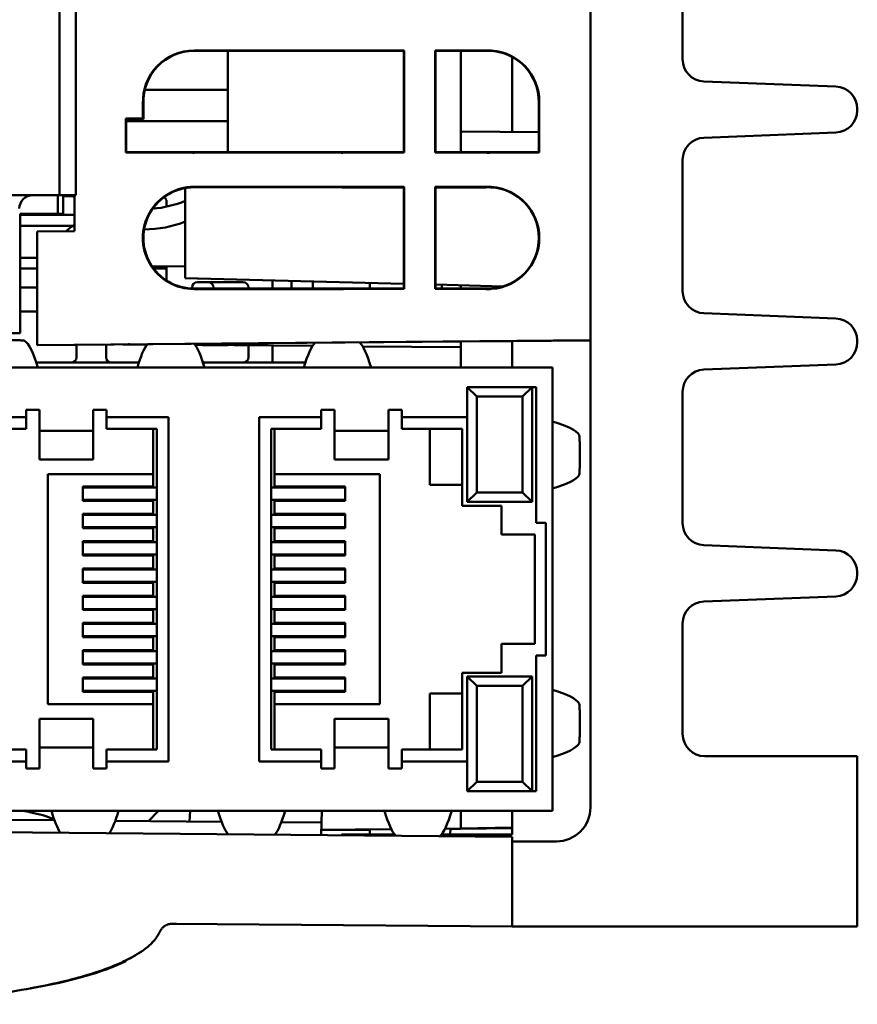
# Model space of a CAD drawing. Header units: inches. Extents: x 4.4 to 27.1, y 0.9 to 21.3.
# Tile 12 of 17: x 15.4 to 16.7, y 16.2 to 17.6. Entities that reach past the tile are written whole.
import ezdxf

# ---------------------------------------------------------------- set-up
doc = ezdxf.new("R2010")
doc.units = ezdxf.units.IN
doc.header["$MEASUREMENT"] = 0
doc.layers.add('Visible (ANSI)', color=7, linetype='Continuous', lineweight=50)

msp = doc.modelspace()

# ---------------------------------------------------------------- linework, layer by layer
at = {"layer": 'Visible (ANSI)'}
for p, q in [((16.2808, 18.5002), (16.2808, 16.4802)), ((15.5026, 17.3778), (15.5026, 18.4802)), ((15.5263, 18.4802), (15.5263, 17.3778)), ((16.4158, 17.7695), (16.4158, 17.577)), ((15.6997, 17.59), (15.9158, 17.59)), ((15.9158, 17.5893), (15.6997, 17.5893)), ((15.7491, 17.5893), (15.7491, 17.4407)), ((15.919, 17.5899), (16.0077, 17.5899)), ((15.919, 17.5892), (15.919, 17.5899)), ((16.007, 17.5892), (15.919, 17.5892)), ((16.0077, 17.5899), (16.007, 17.5892)), ((16.007, 17.4408), (16.007, 17.5892)), ((16.0077, 17.5899), (16.0077, 17.4402)), ((16.0529, 17.4402), (16.0529, 17.5899)), ((16.0529, 17.5899), (16.1277, 17.5899)), ((16.0529, 17.5899), (16.0535, 17.5892)), ((16.0908, 17.5892), (16.0535, 17.5892)), ((16.0535, 17.5892), (16.0535, 17.4408)), ((16.1277, 17.5892), (16.0908, 17.5892)), ((16.0908, 17.4709), (16.0908, 17.5892)), ((16.1277, 17.5899), (16.1277, 17.5892)), ((16.134, 17.5899), (16.1358, 17.5899)), ((16.134, 17.5892), (16.134, 17.5899)), ((16.1351, 17.5892), (16.134, 17.5892)), ((16.1358, 17.5899), (16.1351, 17.5892)), ((16.1351, 17.5891), (16.1351, 17.5892)), ((16.1358, 17.5899), (16.1358, 17.5898)), ((16.1658, 17.5805), (16.1658, 17.4702)), ((16.4471, 17.5445), (16.6406, 17.5369)), ((15.7491, 17.5322), (15.6274, 17.5322)), ((15.6248, 17.49), (15.6248, 17.5124)), ((15.6248, 17.5124), (15.6254, 17.5124)), ((15.6254, 17.5124), (15.6254, 17.4894)), ((16.2058, 17.5149), (16.2051, 17.5143)), ((16.2051, 17.4409), (16.2051, 17.5143)), ((16.2051, 17.5143), (16.2051, 17.5143)), ((16.2058, 17.5149), (16.2058, 17.4403)), ((16.6718, 17.5045), (16.6718, 17.502)), ((15.5997, 17.4401), (15.5997, 17.49)), ((15.5997, 17.49), (15.6248, 17.49)), ((15.5997, 17.49), (15.6004, 17.4894)), ((15.6004, 17.4894), (15.6004, 17.4408)), ((15.6254, 17.4894), (15.6004, 17.4894)), ((15.6004, 17.4865), (15.7491, 17.4865)), ((15.6248, 17.49), (15.6254, 17.4894)), ((16.0908, 17.4709), (16.0908, 17.4408)), ((16.2051, 17.4699), (16.0908, 17.4709)), ((16.6406, 17.4695), (16.4471, 17.4619)), ((15.5997, 17.4401), (15.6004, 17.4408)), ((15.6969, 17.4401), (15.5997, 17.4401)), ((15.6004, 17.4408), (15.6969, 17.4408)), ((15.6969, 17.4408), (15.6969, 17.4401)), ((15.6997, 17.4407), (15.9158, 17.4407)), ((15.9158, 17.4401), (15.6997, 17.4401)), ((15.919, 17.4408), (16.007, 17.4408)), ((15.919, 17.4402), (15.919, 17.4408)), ((16.0077, 17.4402), (15.919, 17.4402)), ((16.0077, 17.4402), (16.007, 17.4408)), ((16.0529, 17.4402), (16.0535, 17.4408)), ((16.1277, 17.4402), (16.0529, 17.4402)), ((16.0535, 17.4408), (16.0908, 17.4408)), ((16.0908, 17.4408), (16.1277, 17.4408)), ((16.1277, 17.4408), (16.1277, 17.4402)), ((16.134, 17.4408), (16.1351, 17.4408)), ((16.134, 17.4402), (16.134, 17.4408)), ((16.1358, 17.4402), (16.134, 17.4402)), ((16.1351, 17.4408), (16.1351, 17.4409)), ((16.1358, 17.4402), (16.1351, 17.4408)), ((16.1356, 17.4409), (16.2051, 17.4409)), ((16.1356, 17.4404), (16.1356, 17.4409)), ((16.1358, 17.4403), (16.1356, 17.4404)), ((16.1358, 17.4403), (16.1358, 17.4402)), ((16.2058, 17.4403), (16.1358, 17.4403)), ((16.2058, 17.4403), (16.2051, 17.4409)), ((16.4158, 17.4295), (16.4158, 17.237)), ((15.6868, 17.2562), (15.6868, 17.3882)), ((15.6997, 17.39), (15.9158, 17.39)), ((15.9158, 17.3893), (15.6997, 17.3893)), ((15.919, 17.3899), (16.0077, 17.3899)), ((15.919, 17.3892), (15.919, 17.3899)), ((16.007, 17.3892), (15.919, 17.3892)), ((16.0077, 17.3899), (16.007, 17.3892)), ((16.007, 17.2408), (16.007, 17.3892)), ((16.0077, 17.3899), (16.0077, 17.2402)), ((16.0529, 17.2402), (16.0529, 17.3899)), ((16.0529, 17.3899), (16.1277, 17.3899)), ((16.0529, 17.3899), (16.0535, 17.3892)), ((16.0908, 17.3892), (16.0535, 17.3892)), ((16.0535, 17.3892), (16.0535, 17.2408)), ((16.1277, 17.3892), (16.0908, 17.3892)), ((16.1277, 17.3899), (16.1277, 17.3892)), ((16.134, 17.3899), (16.1358, 17.3899)), ((16.134, 17.3892), (16.134, 17.3899)), ((16.1351, 17.3892), (16.134, 17.3892)), ((16.1358, 17.3899), (16.1351, 17.3892)), ((16.1351, 17.3891), (16.1351, 17.3892)), ((16.1358, 17.3899), (16.1358, 17.3898)), ((15.3479, 17.3778), (15.4999, 17.3778)), ((15.4999, 17.3778), (15.4999, 17.3505)), ((15.5026, 17.3778), (15.4999, 17.3778)), ((15.5184, 17.3778), (15.5026, 17.3778)), ((15.5078, 17.3778), (15.5078, 17.3505)), ((15.5078, 17.3763), (15.5196, 17.3763)), ((15.5184, 17.3778), (15.5263, 17.3778)), ((15.5247, 17.3778), (15.5247, 17.3252)), ((15.6593, 17.3684), (15.6593, 17.3609)), ((15.4448, 17.3505), (15.4448, 17.1753)), ((15.4999, 17.3505), (15.4448, 17.3505)), ((15.4448, 17.3487), (15.5247, 17.3487)), ((15.5078, 17.3505), (15.4999, 17.3505)), ((15.4448, 17.333), (15.5226, 17.333)), ((15.5247, 17.3252), (15.4696, 17.3247)), ((15.4696, 17.3247), (15.4696, 17.1579)), ((15.4696, 17.2858), (15.4448, 17.2858)), ((15.4696, 17.27), (15.4448, 17.27)), ((15.6868, 17.2731), (15.638, 17.2737)), ((15.6593, 17.27), (15.6406, 17.27)), ((15.6593, 17.2734), (15.6593, 17.2694)), ((15.6593, 17.2694), (15.6593, 17.2526)), ((15.6868, 17.2559), (15.6868, 17.2562)), ((15.6868, 17.2562), (16.007, 17.2479)), ((15.6868, 17.2559), (15.7214, 17.2553)), ((15.8149, 17.2407), (15.8149, 17.2529)), ((15.4696, 17.2424), (15.4467, 17.2424)), ((15.6967, 17.2408), (15.6967, 17.2424)), ((15.6997, 17.2407), (15.9158, 17.2407)), ((15.9158, 17.2401), (15.6997, 17.2401)), ((15.7046, 17.2503), (15.7716, 17.2503)), ((15.7282, 17.2424), (15.7282, 17.2407)), ((15.7794, 17.2424), (15.7794, 17.2407)), ((15.8424, 17.2407), (15.8424, 17.2522)), ((15.8739, 17.2513), (15.8739, 17.2407)), ((15.919, 17.2408), (16.007, 17.2408)), ((15.919, 17.2402), (15.919, 17.2408)), ((16.0077, 17.2402), (15.919, 17.2402)), ((15.9574, 17.2408), (15.9574, 17.2492)), ((16.0077, 17.2402), (16.007, 17.2408)), ((16.0529, 17.2402), (16.0535, 17.2408)), ((16.1277, 17.2402), (16.0529, 17.2402)), ((16.0535, 17.2466), (16.1528, 17.244)), ((16.0535, 17.2408), (16.0908, 17.2408)), ((16.0629, 17.2464), (16.0629, 17.2408)), ((16.0908, 17.2457), (16.0908, 17.2408)), ((16.0908, 17.2408), (16.1277, 17.2408)), ((16.1277, 17.2408), (16.1277, 17.2402)), ((16.134, 17.2408), (16.1351, 17.2408)), ((16.134, 17.2402), (16.134, 17.2408)), ((16.1358, 17.2402), (16.134, 17.2402)), ((16.1351, 17.2408), (16.1351, 17.2409)), ((16.1358, 17.2402), (16.1351, 17.2408)), ((16.1358, 17.2403), (16.1358, 17.2402)), ((15.4448, 17.207), (15.4696, 17.207)), ((16.4471, 17.2045), (16.6406, 17.1969)), ((15.4172, 17.1753), (15.4448, 17.1753)), ((16.2808, 17.165), (15.4696, 17.1579)), ((16.0908, 17.1633), (15.4696, 17.1579)), ((15.4696, 17.1579), (15.4696, 17.1579)), ((15.5275, 17.1584), (15.5275, 17.1401)), ((15.5708, 17.1401), (15.5708, 17.1588)), ((15.6308, 17.1587), (15.5953, 17.159)), ((15.631, 17.1589), (15.6048, 17.1591)), ((15.6054, 17.1591), (15.6241, 17.1589)), ((15.6241, 17.1588), (15.6075, 17.1589)), ((15.8736, 17.1568), (15.7012, 17.1583)), ((15.8735, 17.1566), (15.7013, 17.1581)), ((15.7491, 17.1578), (15.7491, 17.1577)), ((15.7794, 17.1574), (15.7794, 17.1401)), ((15.8149, 17.1322), (15.8149, 17.1571)), ((16.0908, 17.1549), (15.9467, 17.1561)), ((16.0908, 17.1547), (15.9468, 17.156)), ((16.0908, 17.1633), (16.2058, 17.1643)), ((16.2058, 17.1641), (16.0908, 17.1631)), ((16.1658, 17.1637), (16.0908, 17.163)), ((16.0908, 17.1633), (16.0908, 17.1631)), ((16.0908, 17.163), (16.0908, 17.1631)), ((16.0908, 17.125), (16.0908, 17.163)), ((16.1658, 17.1637), (16.2808, 17.1647)), ((16.1658, 17.1637), (16.1658, 17.125)), ((16.1658, 17.1637), (16.1658, 17.1637)), ((16.2058, 17.1643), (16.2058, 17.1641)), ((16.6718, 17.1645), (16.6718, 17.162)), ((16.2249, 17.125), (15.2328, 17.125)), ((15.6189, 17.1322), (15.4687, 17.1322)), ((15.863, 17.1322), (15.7128, 17.1322)), ((16.2249, 16.475), (16.2249, 17.125)), ((16.6406, 17.1295), (16.4471, 17.1219)), ((16.1002, 17.0962), (16.1002, 17.0523)), ((16.2013, 17.0962), (16.1002, 17.0962)), ((16.1002, 17.0962), (16.114, 17.0824)), ((16.1951, 17.0962), (16.1813, 17.0824)), ((16.1951, 16.928), (16.1951, 17.0962)), ((16.1951, 16.928), (16.1951, 17.0962)), ((16.2013, 16.8973), (16.2013, 17.0962)), ((16.114, 17.0824), (16.114, 16.9417)), ((16.1813, 17.0824), (16.114, 17.0824)), ((16.1813, 16.9417), (16.1813, 17.0824)), ((16.4158, 17.0895), (16.4158, 16.897)), ((15.4535, 17.0523), (15.3575, 17.0523)), ((15.4535, 17.0628), (15.4535, 17.0523)), ((15.4732, 17.0628), (15.4535, 17.0628)), ((15.4535, 17.0523), (15.4535, 17.035)), ((15.4732, 17.0321), (15.4732, 17.0628)), ((15.552, 17.0628), (15.552, 17.0321)), ((15.5716, 17.0628), (15.552, 17.0628)), ((15.5716, 17.0523), (15.5716, 17.0628)), ((15.6623, 17.0523), (15.5716, 17.0523)), ((15.5716, 17.035), (15.5716, 17.0523)), ((15.6623, 16.5476), (15.6623, 17.0523)), ((15.7954, 17.0523), (15.7954, 16.5476)), ((15.8861, 17.0523), (15.7954, 17.0523)), ((15.8861, 17.0628), (15.8861, 17.0523)), ((15.9057, 17.0628), (15.8861, 17.0628)), ((15.8861, 17.0523), (15.8861, 17.035)), ((15.9057, 17.0321), (15.9057, 17.0628)), ((15.9845, 17.0628), (15.9845, 17.0321)), ((16.0042, 17.0628), (15.9845, 17.0628)), ((16.0042, 17.0523), (16.0042, 17.0628)), ((16.1002, 17.0523), (16.0042, 17.0523)), ((16.0042, 17.035), (16.0042, 17.0523)), ((16.1002, 17.0523), (16.1002, 16.928)), ((16.1002, 17.0523), (16.1002, 16.928)), ((15.4535, 17.035), (15.3648, 17.035)), ((15.552, 17.0321), (15.4732, 17.0321)), ((15.4732, 17.0321), (15.4732, 16.99)), ((15.552, 17.0321), (15.552, 16.99)), ((15.645, 17.035), (15.5716, 17.035)), ((15.64, 17.035), (15.64, 16.9685)), ((15.645, 16.565), (15.645, 17.035)), ((15.8127, 17.035), (15.8127, 16.565)), ((15.8861, 17.035), (15.8127, 17.035)), ((15.8177, 16.9685), (15.8177, 17.035)), ((15.9057, 17.0321), (15.9845, 17.0321)), ((15.9057, 17.0321), (15.9057, 16.99)), ((15.9845, 17.0321), (15.9845, 16.99)), ((16.0929, 17.035), (16.0042, 17.035)), ((16.0454, 17.035), (16.0454, 16.953)), ((16.0929, 16.9224), (16.0929, 17.035)), ((15.552, 16.99), (15.4732, 16.99)), ((15.9057, 16.99), (15.9845, 16.99)), ((15.64, 16.9685), (15.4856, 16.9685)), ((15.4856, 16.9685), (15.4856, 16.6315)), ((15.64, 16.9505), (15.64, 16.9685)), ((15.8177, 16.9685), (15.8177, 16.9505)), ((15.9721, 16.9685), (15.8177, 16.9685)), ((15.9721, 16.6315), (15.9721, 16.9685)), ((15.64, 16.9505), (15.5366, 16.9505)), ((15.5366, 16.9505), (15.5366, 16.9295)), ((15.9211, 16.9505), (15.8177, 16.9505)), ((15.9211, 16.9295), (15.9211, 16.9505)), ((16.0454, 16.953), (16.0929, 16.953)), ((15.645, 16.949), (15.5366, 16.949)), ((15.9211, 16.949), (15.8127, 16.949)), ((16.1002, 16.928), (16.114, 16.9417)), ((16.114, 16.9417), (16.1813, 16.9417)), ((16.1951, 16.928), (16.1813, 16.9417)), ((15.645, 16.9309), (15.5366, 16.9309)), ((15.5366, 16.9295), (15.64, 16.9295)), ((15.64, 16.9105), (15.64, 16.9295)), ((15.9211, 16.9309), (15.8127, 16.9309)), ((15.8177, 16.9295), (15.8177, 16.9105)), ((15.8177, 16.9295), (15.9211, 16.9295)), ((16.1504, 16.9224), (16.0929, 16.9224)), ((16.1002, 16.928), (16.1951, 16.928)), ((16.1002, 16.928), (16.1951, 16.928)), ((16.1504, 16.88), (16.1504, 16.9224)), ((15.5366, 16.9105), (15.5366, 16.8895)), ((15.64, 16.9105), (15.5366, 16.9105)), ((15.645, 16.909), (15.5366, 16.909)), ((15.9211, 16.909), (15.8127, 16.909)), ((15.9211, 16.9105), (15.8177, 16.9105)), ((15.9211, 16.8895), (15.9211, 16.9105)), ((16.2151, 16.8973), (16.2013, 16.8973)), ((16.2151, 16.7026), (16.2151, 16.8973)), ((15.645, 16.8909), (15.5366, 16.8909)), ((15.5366, 16.8895), (15.64, 16.8895)), ((15.64, 16.8705), (15.64, 16.8895)), ((15.9211, 16.8909), (15.8127, 16.8909)), ((15.8177, 16.8895), (15.8177, 16.8705)), ((15.8177, 16.8895), (15.9211, 16.8895)), ((16.1991, 16.88), (16.1504, 16.88)), ((16.1991, 16.72), (16.1991, 16.88)), ((15.5366, 16.8705), (15.5366, 16.8495)), ((15.64, 16.8705), (15.5366, 16.8705)), ((15.645, 16.869), (15.5366, 16.869)), ((15.9211, 16.869), (15.8127, 16.869)), ((15.9211, 16.8705), (15.8177, 16.8705)), ((15.9211, 16.8495), (15.9211, 16.8705)), ((16.4471, 16.8645), (16.6406, 16.8569)), ((15.645, 16.8509), (15.5366, 16.8509)), ((15.5366, 16.8495), (15.64, 16.8495)), ((15.64, 16.8305), (15.64, 16.8495)), ((15.9211, 16.8509), (15.8127, 16.8509)), ((15.8177, 16.8495), (15.8177, 16.8305)), ((15.8177, 16.8495), (15.9211, 16.8495)), ((15.5366, 16.8305), (15.5366, 16.8095)), ((15.64, 16.8305), (15.5366, 16.8305)), ((15.645, 16.829), (15.5366, 16.829)), ((15.9211, 16.829), (15.8127, 16.829)), ((15.9211, 16.8305), (15.8177, 16.8305)), ((15.9211, 16.8095), (15.9211, 16.8305)), ((16.6718, 16.8245), (16.6718, 16.822)), ((15.645, 16.8109), (15.5366, 16.8109)), ((15.5366, 16.8095), (15.64, 16.8095)), ((15.64, 16.7905), (15.64, 16.8095)), ((15.9211, 16.8109), (15.8127, 16.8109)), ((15.8177, 16.8095), (15.8177, 16.7905)), ((15.8177, 16.8095), (15.9211, 16.8095)), ((15.5366, 16.7905), (15.5366, 16.7695)), ((15.64, 16.7905), (15.5366, 16.7905)), ((15.9211, 16.7905), (15.8177, 16.7905)), ((15.9211, 16.7695), (15.9211, 16.7905)), ((15.645, 16.789), (15.5366, 16.789)), ((15.9211, 16.789), (15.8127, 16.789)), ((16.6406, 16.7895), (16.4471, 16.7819)), ((15.645, 16.7709), (15.5366, 16.7709)), ((15.5366, 16.7695), (15.64, 16.7695)), ((15.64, 16.7505), (15.64, 16.7695)), ((15.9211, 16.7709), (15.8127, 16.7709)), ((15.8177, 16.7695), (15.8177, 16.7505)), ((15.8177, 16.7695), (15.9211, 16.7695)), ((15.5366, 16.7505), (15.5366, 16.7295)), ((15.64, 16.7505), (15.5366, 16.7505)), ((15.645, 16.749), (15.5366, 16.749)), ((15.9211, 16.749), (15.8127, 16.749)), ((15.9211, 16.7505), (15.8177, 16.7505)), ((15.9211, 16.7295), (15.9211, 16.7505)), ((16.4158, 16.7495), (16.4158, 16.5877)), ((15.645, 16.7309), (15.5366, 16.7309)), ((15.5366, 16.7295), (15.64, 16.7295)), ((15.64, 16.7105), (15.64, 16.7295)), ((15.9211, 16.7309), (15.8127, 16.7309)), ((15.8177, 16.7295), (15.8177, 16.7105)), ((15.8177, 16.7295), (15.9211, 16.7295)), ((16.1504, 16.72), (16.1991, 16.72)), ((16.1504, 16.6775), (16.1504, 16.72)), ((15.5366, 16.7105), (15.5366, 16.6895)), ((15.64, 16.7105), (15.5366, 16.7105)), ((15.645, 16.709), (15.5366, 16.709)), ((15.9211, 16.709), (15.8127, 16.709)), ((15.9211, 16.7105), (15.8177, 16.7105)), ((15.9211, 16.6895), (15.9211, 16.7105)), ((15.645, 16.6909), (15.5366, 16.6909)), ((15.5366, 16.6895), (15.64, 16.6895)), ((15.64, 16.6705), (15.64, 16.6895)), ((15.9211, 16.6909), (15.8127, 16.6909)), ((15.8177, 16.6895), (15.8177, 16.6705)), ((15.8177, 16.6895), (15.9211, 16.6895)), ((16.2013, 16.7026), (16.2151, 16.7026)), ((16.2013, 16.5037), (16.2013, 16.7026)), ((16.0929, 16.6775), (16.1504, 16.6775)), ((16.0929, 16.565), (16.0929, 16.6775)), ((15.5366, 16.6705), (15.5366, 16.6495)), ((15.64, 16.6705), (15.5366, 16.6705)), ((15.645, 16.669), (15.5366, 16.669)), ((15.9211, 16.669), (15.8127, 16.669)), ((15.9211, 16.6705), (15.8177, 16.6705)), ((15.9211, 16.6495), (15.9211, 16.6705)), ((16.1951, 16.672), (16.1002, 16.672)), ((16.1002, 16.672), (16.114, 16.6582)), ((16.1002, 16.672), (16.1002, 16.5476)), ((16.1002, 16.672), (16.1002, 16.5476)), ((16.1951, 16.672), (16.1002, 16.672)), ((16.1951, 16.672), (16.1813, 16.6582)), ((16.1951, 16.5037), (16.1951, 16.672)), ((16.1951, 16.5037), (16.1951, 16.672)), ((15.645, 16.6509), (15.5366, 16.6509)), ((15.5366, 16.6495), (15.64, 16.6495)), ((15.64, 16.6315), (15.64, 16.6495)), ((15.9211, 16.6509), (15.8127, 16.6509)), ((15.8177, 16.6495), (15.8177, 16.6315)), ((15.8177, 16.6495), (15.9211, 16.6495)), ((16.0929, 16.647), (16.0454, 16.647)), ((16.0454, 16.647), (16.0454, 16.565)), ((16.1813, 16.6582), (16.114, 16.6582)), ((16.114, 16.6582), (16.114, 16.5175)), ((16.1813, 16.5175), (16.1813, 16.6582)), ((15.4856, 16.6315), (15.64, 16.6315)), ((15.64, 16.6315), (15.64, 16.565)), ((15.8177, 16.565), (15.8177, 16.6315)), ((15.8177, 16.6315), (15.9721, 16.6315)), ((15.552, 16.6099), (15.4732, 16.6099)), ((15.4732, 16.5678), (15.4732, 16.6099)), ((15.552, 16.5678), (15.552, 16.6099)), ((15.9057, 16.5678), (15.9057, 16.6099)), ((15.9057, 16.6099), (15.9845, 16.6099)), ((15.9845, 16.5678), (15.9845, 16.6099)), ((15.3648, 16.565), (15.4535, 16.565)), ((15.4535, 16.565), (15.4535, 16.5476)), ((15.552, 16.5678), (15.4732, 16.5678)), ((15.4732, 16.5371), (15.4732, 16.5678)), ((15.552, 16.5678), (15.552, 16.5371)), ((15.5716, 16.565), (15.645, 16.565)), ((15.5716, 16.5476), (15.5716, 16.565)), ((15.8127, 16.565), (15.8861, 16.565)), ((15.8861, 16.565), (15.8861, 16.5476)), ((15.9057, 16.5678), (15.9845, 16.5678)), ((15.9057, 16.5371), (15.9057, 16.5678)), ((15.9845, 16.5678), (15.9845, 16.5371)), ((16.0042, 16.565), (16.0929, 16.565)), ((16.0042, 16.5476), (16.0042, 16.565)), ((15.3575, 16.5476), (15.4535, 16.5476)), ((15.4535, 16.5476), (15.4535, 16.5371)), ((15.5716, 16.5476), (15.6623, 16.5476)), ((15.5716, 16.5371), (15.5716, 16.5476)), ((15.7954, 16.5476), (15.8861, 16.5476)), ((15.8861, 16.5476), (15.8861, 16.5371)), ((16.0042, 16.5476), (16.1002, 16.5476)), ((16.0042, 16.5371), (16.0042, 16.5476)), ((16.1002, 16.5476), (16.1002, 16.5037)), ((16.4483, 16.5552), (16.6718, 16.5552)), ((16.6718, 16.5552), (16.6718, 16.3982)), ((15.4535, 16.5371), (15.4732, 16.5371)), ((15.552, 16.5371), (15.5716, 16.5371)), ((15.8861, 16.5371), (15.9057, 16.5371)), ((15.9845, 16.5371), (16.0042, 16.5371)), ((16.1002, 16.5037), (16.114, 16.5175)), ((16.114, 16.5175), (16.1813, 16.5175)), ((16.1951, 16.5037), (16.1813, 16.5175)), ((16.1002, 16.5037), (16.2013, 16.5037)), ((15.2328, 16.475), (16.2249, 16.475)), ((15.6329, 16.4599), (15.6475, 16.475)), ((15.6938, 16.475), (15.6929, 16.4594)), ((15.8868, 16.475), (15.8865, 16.4577)), ((16.0908, 16.4492), (16.0908, 16.475)), ((16.1658, 16.475), (16.1658, 16.4505)), ((15.4952, 16.4611), (15.2873, 16.4629)), ((15.7401, 16.4589), (15.5843, 16.4603)), ((16.1658, 16.4369), (15.2158, 16.4452)), ((15.8865, 16.4577), (15.8276, 16.4582)), ((15.8865, 16.4577), (15.8862, 16.4394)), ((15.8863, 16.4467), (15.9573, 16.4474)), ((15.9573, 16.4474), (15.8863, 16.4468)), ((15.9889, 16.4481), (15.8864, 16.4472)), ((15.9573, 16.4478), (15.8864, 16.4471)), ((15.9889, 16.4481), (15.9358, 16.4476)), ((15.9573, 16.4478), (15.9358, 16.4476)), ((15.9358, 16.4476), (15.9358, 16.4476)), ((15.9572, 16.4402), (15.9573, 16.4478)), ((16.0908, 16.449), (16.0676, 16.4488)), ((16.0908, 16.449), (16.0676, 16.4488)), ((16.0753, 16.4402), (16.0754, 16.4489)), ((16.0908, 16.4489), (16.0754, 16.4488)), ((16.0908, 16.4489), (16.0754, 16.4488)), ((16.0754, 16.4484), (16.0908, 16.4485)), ((16.0908, 16.4485), (16.0754, 16.4484)), ((16.1658, 16.4505), (16.0908, 16.4492)), ((16.1658, 16.4504), (16.0908, 16.4491)), ((16.0908, 16.4491), (16.1658, 16.4504)), ((16.0908, 16.449), (16.1658, 16.4503)), ((16.1658, 16.4503), (16.0908, 16.4489)), ((16.0908, 16.4488), (16.1658, 16.4501)), ((16.1658, 16.4501), (16.0908, 16.4488)), ((16.0908, 16.4485), (16.1658, 16.4498)), ((16.0908, 16.4492), (16.0908, 16.4491)), ((16.0908, 16.4491), (16.0908, 16.4491)), ((16.0908, 16.4491), (16.0908, 16.449)), ((16.0908, 16.4489), (16.0908, 16.4488)), ((16.0908, 16.4488), (16.0908, 16.4488)), ((16.0908, 16.4488), (16.0908, 16.4485)), ((16.1658, 16.4505), (16.1658, 16.4402)), ((16.1658, 16.4505), (16.1658, 16.4505)), ((15.9158, 16.4402), (15.9939, 16.4402)), ((15.9158, 16.4391), (15.9158, 16.4402)), ((16.0622, 16.4402), (16.1358, 16.4402)), ((16.1658, 16.4402), (16.1358, 16.4402)), ((16.1358, 16.4402), (16.1358, 16.4372)), ((16.1658, 16.3802), (16.1658, 16.4369)), ((16.2308, 16.4302), (16.1658, 16.4302)), ((16.6718, 16.3982), (16.6718, 16.3052)), ((16.1658, 16.3802), (16.1658, 16.3052)), ((15.6741, 16.3095), (15.7338, 16.309)), ((15.7338, 16.309), (16.1658, 16.3052)), ((16.1658, 16.3052), (16.6718, 16.3052)), ((15.5998, 16.2546), (15.5998, 16.2557))]:
    msp.add_line(p, q, dxfattribs=at)
for centre, radius, start, end in [((16.1308, 17.515), 0.0743, 87.5438, 92.4562), ((16.1308, 17.515), 0.0743, 359.4321, 86.7129), ((16.4483, 17.577), 0.0325, 180, 267.763), ((16.6393, 17.5045), 0.0325, 0, 87.763), ((16.6393, 17.502), 0.0325, 272.237, 0), ((16.4483, 17.4295), 0.0325, 92.237, 180), ((16.1308, 17.515), 0.0743, 267.5438, 272.4562), ((16.1308, 17.515), 0.0743, 273.2871, 273.6735), ((16.1308, 17.315), 0.0743, 87.5438, 92.4562), ((16.1308, 17.315), 0.0743, 273.2871, 86.7129), ((15.4633, 17.3581), 0.0197, 90, 180), ((15.5196, 17.3684), 0.00787, 49.4857, 90), ((15.6515, 17.3684), 0.00787, 0, 56.2623), ((15.4467, 17.2503), 0.00787, 255.5225, 270), ((15.7046, 17.2424), 0.00787, 90, 180), ((15.7204, 17.2424), 0.00787, 0, 90), ((15.7716, 17.2424), 0.00787, 0, 90), ((16.1308, 17.315), 0.0743, 267.5438, 272.4562), ((16.4483, 17.237), 0.0325, 180, 267.763), ((16.6393, 17.1645), 0.0325, 0, 87.763), ((16.6393, 17.162), 0.0325, 272.237, 0), ((15.5196, 17.1401), 0.00787, 270, 0), ((15.5786, 17.1401), 0.00787, 180, 270), ((15.7716, 17.1401), 0.00787, 270, 0), ((16.4483, 17.0895), 0.0325, 92.237, 180), ((16.4483, 16.897), 0.0325, 180, 267.763), ((16.6393, 16.8245), 0.0325, 0, 87.763), ((16.6393, 16.822), 0.0325, 272.237, 0), ((16.4483, 16.7495), 0.0325, 92.237, 180), ((16.4483, 16.5877), 0.0325, 180, 270), ((16.2308, 16.4802), 0.05, 270, 0)]:
    msp.add_arc(centre, radius, start, end, dxfattribs=at)
for centre, major_axis, ratio, start_param, end_param in [((15.6997, 17.515), (-0.0534, 0.0526), 0.999998, 5.490351, 7.096285), ((15.6997, 17.515), (0.0529, -0.0521), 0.999998, 2.348757, 3.954845), ((15.9158, 17.515), (0.0534, -0.0526), 0.999998, 2.306079, 2.348757), ((15.9158, 17.515), (-0.0529, 0.0521), 0.999998, 5.447484, 5.490349), ((16.1308, 17.515), (0.0534, -0.0526), 0.999998, 2.306074, 2.391439), ((16.1308, 17.515), (0.0534, -0.0526), 0.999998, 0.776831, 2.283178), ((15.6997, 17.515), (0.0529, -0.0521), 0.999998, 5.453169, 5.490502), ((15.6997, 17.515), (-0.0534, 0.0526), 0.999998, 2.311741, 2.34891), ((15.6241, 17.4455), (0.125, 0.0015), 0.707217, 6.211174, 6.274456), ((15.9158, 17.515), (-0.0529, 0.0521), 0.999998, 2.348909, 2.391774), ((15.9158, 17.515), (0.0534, -0.0526), 0.999998, 5.490502, 5.533179), ((16.1308, 17.515), (0.0534, -0.0526), 0.999998, 5.447819, 5.533184), ((15.6997, 17.315), (-0.0534, 0.0526), 0.999998, 5.490351, 8.632096), ((15.6997, 17.315), (0.0529, -0.0521), 0.999998, 2.348757, 5.490502), ((15.9158, 17.315), (0.0534, -0.0526), 0.999998, 2.306079, 2.348757), ((15.9158, 17.315), (-0.0529, 0.0521), 0.999998, 5.447484, 5.490349), ((16.1308, 17.315), (0.0534, -0.0526), 0.999998, 2.306074, 2.391439), ((16.1308, 17.315), (0.0534, -0.0526), 0.999998, 5.55608, 8.566363), ((15.6241, 17.4455), (0.125, 0.0015), 0.707217, 4.823032, 5.229456), ((15.6241, 17.4159), (0.125, -0.0015), 0.707217, 4.739948, 5.246915), ((15.6075, 17.2686), (-0.125, -0.0015), 0.707217, 5.427346, 5.572571), ((15.9158, 17.315), (-0.0529, 0.0521), 0.999998, 2.348909, 2.391774), ((15.9158, 17.315), (0.0534, -0.0526), 0.999998, 5.490502, 5.533179), ((16.1308, 17.315), (0.0534, -0.0526), 0.999998, 5.447819, 5.533184), ((15.4468, 16.1813), (0, 0.9843), 0.08647, 5.99513, 6.231659), ((15.6075, 17.1589), (-0.125, 0.0011), 0.000232, 4.712391, 4.802235), ((15.6054, 17.1591), (-0.125, 0.0011), 0.000232, 1.558178, 1.570798), ((15.6408, 16.1813), (0, 0.9843), 0.08647, 0.112115, 0.288055), ((15.6241, 17.1589), (0.125, -0.0011), 0.000232, 1.516123, 1.570798), ((15.6241, 17.1588), (0.125, -0.0011), 0.000232, 4.712391, 4.766292), ((15.6909, 16.1813), (0, 0.9843), 0.08647, 5.99513, 6.176648), ((15.6241, 17.1589), (0.125, -0.0011), 0.000232, 0.000002, 0.906032), ((15.6241, 17.1588), (0.125, -0.0011), 0.000232, 5.378021, 6.283187), ((15.8849, 16.1813), (0, 0.9843), 0.08647, 0.090565, 0.288055), ((15.935, 16.1813), (0, 0.9843), 0.08647, 5.99513, 6.199222), ((15.2812, 17.0218), (0.9843, 0), 0.08647, 0.051526, 0.288055), ((15.2812, 16.9718), (0.9843, 0), 0.08647, 5.99513, 6.231659), ((15.2812, 16.6281), (0.9843, 0), 0.08647, 0.051526, 0.288055), ((15.2812, 16.5781), (0.9843, 0), 0.08647, 5.99513, 6.231659), ((15.5148, 17.4189), (0, 0.9843), 0.08647, 2.854249, 3.013163), ((15.565, 17.4189), (0, 0.9843), 0.08647, 3.26497, 3.428937), ((15.7589, 17.4189), (0, 0.9843), 0.08647, 2.854249, 3.031467), ((15.8091, 17.4189), (0, 0.9843), 0.08647, 3.246054, 3.428937), ((16.003, 17.4189), (0, 0.9843), 0.08647, 2.854249, 3.053509), ((16.0532, 17.4189), (0, 0.9843), 0.08647, 3.222907, 3.428937), ((15.1619, 16.3164), (-0.4899, 0.0086), 0.24898, 2.230905, 2.681097)]:
    msp.add_ellipse(centre, major_axis=major_axis, ratio=ratio, start_param=start_param, end_param=end_param, dxfattribs=at)
for points, weights in [([(16.1358, 17.5898), (16.1354, 17.5895), (16.1351, 17.5891)], [0.999999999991, 0.999999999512, 1]), ([(16.1351, 17.4409), (16.1354, 17.4406), (16.1356, 17.4404)], [1, 0.999999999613, 0.999999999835])]:
    msp.add_rational_spline(points, weights, degree=2, dxfattribs=at)
for points in [[(16.2051, 17.5143), (16.2054, 17.5146), (16.2058, 17.5149)], [(16.1358, 17.3898), (16.1354, 17.3895), (16.1351, 17.3891)], [(16.1351, 17.2409), (16.1354, 17.2406), (16.1358, 17.2403)]]:
    msp.add_open_spline(points, degree=2, dxfattribs=at)
for points, knots in [([(15.4512, 17.1642), (15.4509, 17.1644), (15.4502, 17.1645), (15.4475, 17.1648), (15.4453, 17.1649), (15.44, 17.1651), (15.4367, 17.1651), (15.4294, 17.1652), (15.4255, 17.1652), (15.4181, 17.1652), (15.4141, 17.1652), (15.4068, 17.1651), (15.4035, 17.1651), (15.3983, 17.1649), (15.396, 17.1648), (15.3933, 17.1645), (15.3926, 17.1644), (15.3923, 17.1642)], [0.119525, 0.119525, 0.119525, 0.119525, 0.1414146, 0.1414146, 0.1696937, 0.1696937, 0.1979431, 0.1979431, 0.2261925, 0.2261925, 0.2544418, 0.2544418, 0.2826912, 0.2826912, 0.3109703, 0.3109703, 0.3328599, 0.3328599, 0.3328599, 0.3328599]), ([(16.2642, 16.9674), (16.2643, 16.9677), (16.2644, 16.9684), (16.2647, 16.971), (16.2648, 16.9733), (16.265, 16.9786), (16.2651, 16.9819), (16.2652, 16.9891), (16.2652, 16.9931), (16.2652, 17.0005), (16.2652, 17.0045), (16.2651, 17.0117), (16.265, 17.0151), (16.2648, 17.0203), (16.2647, 17.0226), (16.2644, 17.0253), (16.2643, 17.026), (16.2642, 17.0262)], [0.119525, 0.119525, 0.119525, 0.119525, 0.1414146, 0.1414146, 0.1696937, 0.1696937, 0.1979431, 0.1979431, 0.2261925, 0.2261925, 0.2544418, 0.2544418, 0.2826912, 0.2826912, 0.3109703, 0.3109703, 0.3328599, 0.3328599, 0.3328599, 0.3328599]), ([(16.2642, 16.5737), (16.2643, 16.574), (16.2644, 16.5747), (16.2647, 16.5773), (16.2648, 16.5796), (16.265, 16.5849), (16.2651, 16.5882), (16.2652, 16.5954), (16.2652, 16.5994), (16.2652, 16.6068), (16.2652, 16.6108), (16.2651, 16.618), (16.265, 16.6214), (16.2648, 16.6266), (16.2647, 16.6289), (16.2644, 16.6316), (16.2643, 16.6323), (16.2642, 16.6325)], [0.119525, 0.119525, 0.119525, 0.119525, 0.1414146, 0.1414146, 0.1696937, 0.1696937, 0.1979431, 0.1979431, 0.2261925, 0.2261925, 0.2544418, 0.2544418, 0.2826912, 0.2826912, 0.3109703, 0.3109703, 0.3328599, 0.3328599, 0.3328599, 0.3328599]), ([(15.4945, 16.4629), (15.4841, 16.4669), (15.4725, 16.4704), (15.4564, 16.4736), (15.4522, 16.4744), (15.4479, 16.475)], [1.8167606, 1.8167606, 1.8167606, 1.8167606, 1.9010549, 1.9010549, 1.9311387, 1.9311387, 1.9311387, 1.9311387]), ([(15.6741, 16.3095), (15.6737, 16.3095), (15.6734, 16.3095), (15.6726, 16.3095), (15.6722, 16.3095), (15.6703, 16.3095), (15.6688, 16.3095), (15.6666, 16.3094), (15.6659, 16.3093), (15.6642, 16.3091), (15.6633, 16.3089), (15.6613, 16.3083), (15.6604, 16.308), (15.6588, 16.3073), (15.6582, 16.307), (15.6569, 16.3063), (15.6562, 16.3058), (15.655, 16.305), (15.6546, 16.3046), (15.6536, 16.3037), (15.6532, 16.3032), (15.6523, 16.3022), (15.6519, 16.3015), (15.6501, 16.2989), (15.6491, 16.2967), (15.6469, 16.2926), (15.6457, 16.2906), (15.6439, 16.2882), (15.6434, 16.2876), (15.6428, 16.2868), (15.6427, 16.2866), (15.6425, 16.2863), (15.6424, 16.2863), (15.6424, 16.2862), (15.6423, 16.2862), (15.6423, 16.2861), (15.6423, 16.2861), (15.6423, 16.2861), (15.6423, 16.2861), (15.6423, 16.2861), (15.6423, 16.2861), (15.6423, 16.2861), (15.6422, 16.2861), (15.6422, 16.286), (15.6422, 16.286), (15.6422, 16.286)], [0, 0, 0, 0, 0.003472, 0.003472, 0.0069209, 0.0069209, 0.0199674, 0.0199674, 0.0265054, 0.0265054, 0.0339998, 0.0339998, 0.0417578, 0.0417578, 0.047133, 0.047133, 0.0547355, 0.0547355, 0.0600369, 0.0600369, 0.0650193, 0.0650193, 0.0707988, 0.0707988, 0.0891238, 0.0891238, 0.1065155, 0.1065155, 0.1122993, 0.1122993, 0.1142275, 0.1142275, 0.1148708, 0.1148708, 0.1150867, 0.1150867, 0.1151901, 0.1151901, 0.1153003, 0.1153003, 0.1153731, 0.1153731, 0.1155672, 0.1155672, 0.1160848, 0.1160848, 0.1160848, 0.1160848]), ([(15.544, 16.2345), (15.5733, 16.2433), (15.5936, 16.2521), (15.6225, 16.2678), (15.6312, 16.2747), (15.6391, 16.2823), (15.6408, 16.2842), (15.6422, 16.286)], [0, 0, 0, 0, 0.25, 0.25, 0.5, 0.5, 0.5929085, 0.5929085, 0.5929085, 0.5929085]), ([(15.6422, 16.286), (15.6419, 16.2856), (15.6416, 16.2852), (15.6409, 16.2845), (15.6406, 16.2841), (15.6391, 16.2825), (15.638, 16.2813), (15.6333, 16.2767), (15.6295, 16.2736), (15.6175, 16.265), (15.6088, 16.2601), (15.5998, 16.2557)], [0.115755, 0.115755, 0.115755, 0.115755, 0.1192616, 0.1192616, 0.123405, 0.123405, 0.1358424, 0.1358424, 0.1732566, 0.1732566, 0.2487929, 0.2487929, 0.2487929, 0.2487929]), ([(14.7241, 16.2628), (14.7257, 16.262), (14.7273, 16.2612), (14.7393, 16.2554), (14.7491, 16.2515), (14.778, 16.2408), (14.7966, 16.2354), (14.8443, 16.2231), (14.8733, 16.2174), (14.9311, 16.2079), (14.9598, 16.2042), (15.0461, 16.1954), (15.1036, 16.1925), (15.1608, 16.192), (15.2355, 16.1913), (15.3108, 16.1946), (15.4265, 16.2085), (15.4665, 16.2149), (15.5196, 16.2276), (15.5317, 16.2308), (15.544, 16.2345)], [-2.137536, -2.137536, -2.137536, -2.137536, -2.127858, -2.127858, -2.063308, -2.063308, -1.934207, -1.934207, -1.724708, -1.724708, -1.515208, -1.515208, -1.096204, -1.096204, -1.096204, -0.548102, -0.548102, -0.25743, -0.25743, -0.173386, -0.173386, -0.173386, -0.173386])]:
    msp.add_open_spline(points, degree=3, knots=knots, dxfattribs=at)

doc.saveas('drawing.dxf')
